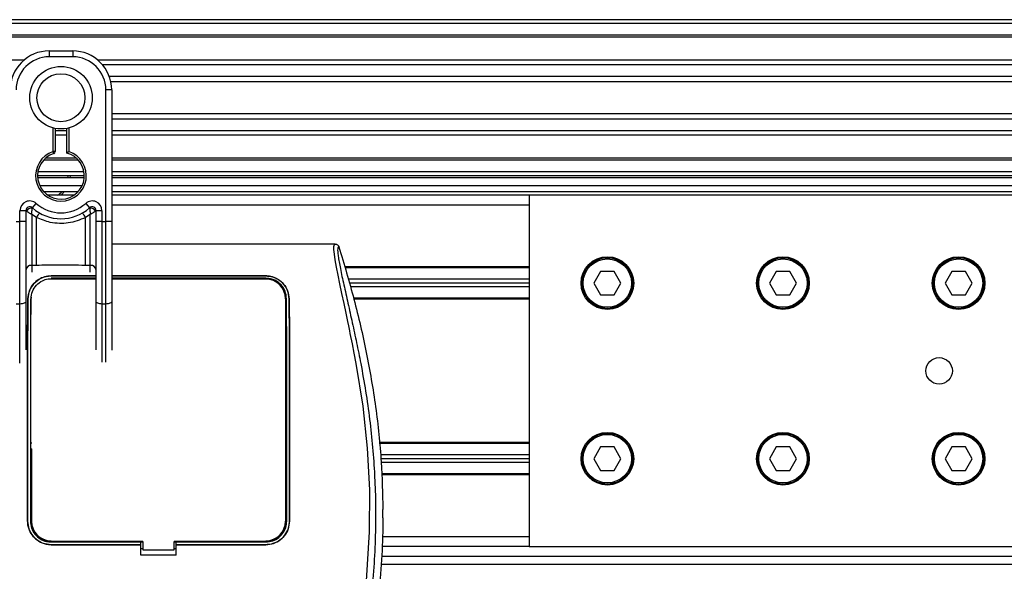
# Model space of a CAD drawing. Header units: millimetres. Extents: x 0 to 420, y 0 to 297.
# Tile 36 of 56: x 166 to 195, y 256 to 272. Entities that reach past the tile are written whole.
import ezdxf

# ---------------------------------------------------------------- set-up
doc = ezdxf.new("R2010")
doc.units = ezdxf.units.MM

msp = doc.modelspace()

# ---------------------------------------------------------------- linework, layer by layer
at = {"color": 7, "linetype": 'Continuous', "lineweight": 25}
for p, q in [((211.056, 272.4634), (63.6254, 272.4634)), ((211.056, 272.3454), (63.6254, 272.3454)), ((211.056, 271.9916), (63.6254, 271.9916)), ((211.056, 271.9314), (63.6254, 271.9314)), ((166.473, 271.5198), (167.1806, 271.5198)), ((166.473, 271.5198), (166.473, 271.3429)), ((167.1806, 271.5198), (167.1806, 271.3429)), ((165.7064, 271.2367), (108.975, 271.2367)), ((167.1806, 271.3429), (166.473, 271.3429)), ((211.056, 271.2367), (167.9472, 271.2367)), ((211.056, 271.0999), (168.083, 271.0999)), ((211.056, 270.7474), (168.2876, 270.7474)), ((211.056, 270.5881), (168.3338, 270.5881)), ((168.1832, 266.3614), (168.1832, 270.3404)), ((168.3601, 270.3404), (168.1832, 270.3404)), ((168.3601, 270.3404), (168.3601, 269.2996)), ((211.056, 269.6209), (168.3601, 269.6209)), ((211.056, 269.4616), (168.3601, 269.4616)), ((168.3601, 269.2996), (168.3601, 268.5505)), ((166.5909, 268.475), (166.5909, 269.1902)), ((166.6499, 269.177), (166.6499, 268.475)), ((167.0037, 269.1091), (166.6499, 269.1091)), ((167.0037, 268.4308), (167.0037, 269.177)), ((167.0627, 269.1902), (167.0627, 268.475)), ((211.056, 269.1091), (168.3601, 269.1091)), ((167.0037, 268.9722), (166.6499, 268.9722)), ((211.056, 268.9722), (168.3601, 268.9722)), ((166.6499, 268.475), (166.5909, 268.475)), ((166.6091, 268.4189), (166.5909, 268.475)), ((168.3601, 268.5505), (168.3601, 266.3614)), ((167.3543, 268.2174), (166.2993, 268.2174)), ((167.2935, 268.2775), (166.3601, 268.2775)), ((209.0906, 268.2775), (168.3601, 268.2775)), ((208.9037, 268.2174), (168.3601, 268.2174)), ((167.5246, 267.8635), (166.129, 267.8635)), ((208.0536, 267.8635), (168.3601, 267.8635)), ((167.5345, 267.7456), (166.1191, 267.7456)), ((167.532, 267.6866), (166.1216, 267.6866)), ((167.0391, 267.6866), (167.0416, 267.7456)), ((167.1005, 267.7456), (167.0983, 267.6866)), ((207.8281, 267.7456), (168.3601, 267.7456)), ((207.7226, 267.6866), (168.3601, 267.6866)), ((166.1835, 267.4507), (167.4701, 267.4507)), ((166.2993, 267.2738), (167.3543, 267.2738)), ((168.3601, 267.4507), (206.9279, 267.4507)), ((168.3601, 267.2738), (206.9279, 267.2738)), ((165.9619, 266.7786), (166.0798, 266.9105)), ((167.218, 267.1559), (166.4356, 267.1559)), ((167.5738, 266.9105), (167.6917, 266.7786)), ((180.9801, 267.1559), (168.3601, 267.1559)), ((180.9801, 267.1559), (180.9801, 256.5409)), ((206.9296, 267.1559), (180.9801, 267.1559)), ((165.7653, 266.6907), (165.5884, 266.6907)), ((165.5884, 266.3614), (165.5884, 266.6907)), ((165.7653, 266.6907), (165.7653, 266.3614)), ((165.7823, 266.6783), (165.7653, 266.6783)), ((167.8883, 266.6783), (167.8713, 266.6783)), ((167.8883, 266.3614), (167.8883, 266.6907)), ((168.0652, 266.6907), (167.8883, 266.6907)), ((168.0652, 266.6907), (168.0652, 266.3614)), ((180.9801, 266.861), (168.3601, 266.861)), ((165.4704, 266.3614), (165.5884, 266.3614)), ((165.7653, 266.3614), (165.5884, 266.3614)), ((165.5884, 263.8691), (165.5884, 266.3614)), ((165.7653, 266.3614), (165.7653, 263.9439)), ((166.0891, 266.4861), (165.9422, 266.5753)), ((165.9422, 266.5753), (165.9422, 265.0359)), ((166.0891, 265.0359), (166.0891, 266.4861)), ((167.7114, 266.5753), (167.5645, 266.4861)), ((167.5645, 265.0359), (167.5645, 266.4861)), ((167.7114, 265.0359), (167.7114, 266.5753)), ((168.0652, 266.3614), (167.8883, 266.3614)), ((167.8883, 263.9439), (167.8883, 266.3614)), ((168.0652, 266.3614), (168.1832, 266.3614)), ((168.0652, 266.3614), (168.0652, 263.8691)), ((168.3601, 266.3614), (168.1832, 266.3614)), ((168.1832, 263.8691), (168.1832, 266.3614)), ((168.3601, 266.3614), (168.3601, 263.9439)), ((175.1136, 265.6816), (168.3601, 265.6816)), ((166.0891, 265.0359), (165.9422, 265.0359)), ((165.9422, 265.0359), (165.9422, 264.829)), ((167.7114, 265.0359), (167.5645, 265.0359)), ((167.7114, 264.829), (167.7114, 265.0359)), ((180.9801, 264.9916), (175.4004, 264.9916)), ((180.9801, 264.9621), (175.4088, 264.9621)), ((183.1347, 264.856), (182.9304, 264.5021)), ((183.5433, 264.856), (183.1347, 264.856)), ((183.7476, 264.5021), (183.5433, 264.856)), ((188.4422, 264.856), (188.2379, 264.5021)), ((188.8508, 264.856), (188.4422, 264.856)), ((189.0551, 264.5021), (188.8508, 264.856)), ((193.7497, 264.856), (193.5454, 264.5021)), ((194.1583, 264.856), (193.7497, 264.856)), ((194.3626, 264.5021), (194.1583, 264.856)), ((166.5319, 264.7203), (167.8841, 264.7203)), ((166.5319, 264.719), (166.5319, 264.7203)), ((167.8695, 264.719), (166.5319, 264.719)), ((167.8883, 264.6485), (166.5319, 264.6485)), ((166.6102, 264.6427), (166.6108, 264.6432)), ((167.0428, 264.6432), (166.6108, 264.6432)), ((167.0428, 264.6432), (167.0434, 264.6427)), ((167.7114, 264.6348), (167.7114, 264.6427)), ((168.3601, 264.7203), (173.0189, 264.7203)), ((173.0189, 264.719), (168.3601, 264.719)), ((173.0189, 264.6485), (168.3601, 264.6485)), ((169.7065, 264.6437), (169.6971, 264.6344)), ((169.7065, 264.6437), (169.8443, 264.6437)), ((169.7065, 264.6437), (169.7065, 264.6343)), ((169.8537, 264.6343), (169.8443, 264.6437)), ((169.8443, 264.6343), (169.8443, 264.6437)), ((172.94, 264.6432), (172.508, 264.6432)), ((172.94, 264.6432), (172.9487, 264.6351)), ((173.0189, 264.719), (173.0189, 264.7203)), ((180.9801, 264.6201), (175.5067, 264.6201)), ((180.9801, 264.5021), (175.5404, 264.5021)), ((180.9801, 264.3842), (175.5742, 264.3842)), ((182.9304, 264.5021), (183.1347, 264.1483)), ((183.5433, 264.1483), (183.7476, 264.5021)), ((188.2379, 264.5021), (188.4422, 264.1483)), ((188.8508, 264.1483), (189.0551, 264.5021)), ((193.5454, 264.5021), (193.7497, 264.1483)), ((194.1583, 264.1483), (194.3626, 264.5021)), ((165.7653, 263.9439), (165.7653, 262.483)), ((165.8303, 264.0309), (165.8292, 264.0309)), ((165.9422, 264.0559), (165.9325, 264.0559)), ((167.8883, 262.4868), (167.8883, 263.9439)), ((168.3601, 263.9439), (168.3601, 262.4748)), ((173.6127, 264.0304), (173.6127, 257.3075)), ((173.7205, 264.0309), (173.7216, 264.0309)), ((180.9801, 264.0421), (175.672, 264.0421)), ((180.9801, 264.0127), (175.6804, 264.0127)), ((183.1347, 264.1483), (183.5433, 264.1483)), ((188.4422, 264.1483), (188.8508, 264.1483)), ((193.7497, 264.1483), (194.1583, 264.1483)), ((165.5884, 263.8691), (165.4704, 263.8691)), ((165.5884, 262.0798), (165.5884, 263.8691)), ((168.1832, 263.8691), (168.0652, 263.8691)), ((168.0652, 263.8691), (168.0652, 262.1157)), ((168.1832, 262.1138), (168.1832, 263.8691)), ((165.9422, 259.6664), (165.9319, 259.6664)), ((165.935, 259.4895), (165.9422, 259.4895)), ((165.9381, 259.4895), (165.9381, 257.3075)), ((180.9801, 259.6841), (176.4442, 259.6841)), ((180.9801, 259.6546), (176.4472, 259.6546)), ((183.1347, 259.5485), (182.9304, 259.1946)), ((183.5433, 259.5485), (183.1347, 259.5485)), ((183.7476, 259.1946), (183.5433, 259.5485)), ((188.4422, 259.5485), (188.2379, 259.1946)), ((188.8508, 259.5485), (188.4422, 259.5485)), ((189.0551, 259.1946), (188.8508, 259.5485)), ((193.7497, 259.5485), (193.5454, 259.1946)), ((194.1583, 259.5485), (193.7497, 259.5485)), ((194.3626, 259.1946), (194.1583, 259.5485)), ((180.9801, 259.3126), (176.4824, 259.3126)), ((180.9801, 259.1946), (176.4945, 259.1946)), ((182.9304, 259.1946), (183.1347, 258.8408)), ((183.5433, 258.8408), (183.7476, 259.1946)), ((188.2379, 259.1946), (188.4422, 258.8408)), ((188.8508, 258.8408), (189.0551, 259.1946)), ((193.5454, 259.1946), (193.7497, 258.8408)), ((194.1583, 258.8408), (194.3626, 259.1946)), ((180.9801, 259.0767), (176.5055, 259.0767)), ((180.9801, 258.7346), (176.518, 258.7346)), ((180.9801, 258.7052), (176.5191, 258.7052)), ((183.1347, 258.8408), (183.5433, 258.8408)), ((188.4422, 258.8408), (188.8508, 258.8408)), ((193.7497, 258.8408), (194.1583, 258.8408)), ((176.5572, 257.4088), (176.5572, 257.6632)), ((165.8199, 257.3075), (165.8189, 257.3075)), ((173.7309, 257.3075), (173.7319, 257.3075)), ((180.9801, 256.8357), (176.5469, 256.8357)), ((166.5319, 256.6782), (169.2447, 256.6782)), ((166.5319, 256.5958), (169.2447, 256.5958)), ((166.5319, 256.5958), (166.5319, 256.5947)), ((169.2447, 256.5947), (166.5319, 256.5947)), ((166.6231, 256.6837), (167.0305, 256.6837)), ((169.2447, 256.6833), (169.3036, 256.6833)), ((169.2447, 256.6782), (169.2447, 256.6833)), ((169.2447, 256.5958), (169.2447, 256.6782)), ((169.2447, 256.5947), (169.2447, 256.5958)), ((169.2447, 256.2743), (169.2447, 256.5947)), ((169.3036, 256.6948), (169.3036, 256.4354)), ((170.2472, 256.4354), (170.2472, 256.6948)), ((170.2472, 256.6833), (170.3062, 256.6833)), ((170.3062, 256.6782), (170.3062, 256.6833)), ((170.3062, 256.5958), (170.3062, 256.6782)), ((170.3062, 256.6782), (173.0189, 256.6782)), ((170.3062, 256.5958), (173.0189, 256.5958)), ((170.3062, 256.5947), (170.3062, 256.5958)), ((170.3062, 256.2743), (170.3062, 256.5947)), ((173.0189, 256.5947), (170.3062, 256.5947)), ((172.5203, 256.6837), (172.9278, 256.6837)), ((173.0189, 256.5958), (173.0189, 256.5947)), ((180.9801, 256.5409), (176.5312, 256.5409)), ((180.9801, 256.5409), (206.9296, 256.5409)), ((169.2447, 256.4768), (169.3036, 256.4768)), ((170.3062, 256.2743), (169.2447, 256.2743)), ((169.3036, 256.4354), (170.2472, 256.4354)), ((170.2472, 256.4768), (170.3062, 256.4768)), ((176.5207, 256.246), (203.1146, 256.246)), ((176.5022, 256.0101), (207.7226, 256.0101))]:
    msp.add_line(p, q, dxfattribs=at)
at = {"color": 7, "linetype": 'Continuous', "lineweight": 25, "flags": 128}
for points in [[(166.9382, 267.2738), (166.832, 267.1628), (166.8238, 267.1559)], [(176.0592, 255.5044), (176.1538, 256.9863), (176.158, 258.2486), (176.0914, 259.5138), (175.9547, 260.7827), (175.7467, 262.0761), (175.6884, 262.3836), (175.6321, 262.6705), (175.571, 262.9765), (175.5551, 263.0554), (175.5336, 263.1622), (175.5143, 263.2574), (175.5092, 263.2829), (175.5078, 263.29), (175.5073, 263.2922), (175.5072, 263.293), (175.5071, 263.2932), (175.5071, 263.2933), (175.5071, 263.2934), (175.5071, 263.2934), (175.5071, 263.2934), (175.5071, 263.2934), (175.5071, 263.2934), (175.5071, 263.2934), (175.4442, 263.5971), (175.3839, 263.883), (175.3184, 264.192), (175.2571, 264.4832), (175.2038, 264.7424), (175.1566, 264.9834), (175.1178, 265.2009), (175.091, 265.3801), (175.0775, 265.5174), (175.0773, 265.6106), (175.0894, 265.664), (175.1136, 265.6816)], [(166.5319, 264.6351), (167.1997, 264.635), (167.8883, 264.6348)], [(165.7653, 263.9439), (165.7619, 263.9293), (165.7518, 263.9153), (165.7355, 263.9023), (165.7135, 263.891), (165.6867, 263.8817), (165.6561, 263.8748), (165.6229, 263.8706), (165.5884, 263.8691)], [(168.0652, 263.8691), (168.0307, 263.8706), (167.9975, 263.8748), (167.9669, 263.8817), (167.9401, 263.891), (167.9181, 263.9023), (167.9018, 263.9153), (167.8917, 263.9293), (167.8883, 263.9439)], [(168.3601, 263.9439), (168.3567, 263.9293), (168.3466, 263.9153), (168.3303, 263.9023), (168.3083, 263.891), (168.2814, 263.8817), (168.2509, 263.8748), (168.2177, 263.8706), (168.1832, 263.8691)], [(169.3036, 256.6948), (168.1241, 256.6948), (166.5319, 256.6948)], [(173.0189, 256.6948), (172.3584, 256.6948), (170.2472, 256.6948)]]:
    msp.add_lwpolyline(points, dxfattribs=at)
at = {"color": 7, "linetype": 'Continuous', "lineweight": 25}
for centre, radius in [((166.8268, 270.1045), 0.9442), ((166.8268, 270.1045), 0.7263), ((183.339, 264.5021), 0.7961), ((183.339, 264.5021), 0.7666), ((183.339, 264.5021), 0.7313), ((188.6465, 264.5021), 0.7961), ((188.6465, 264.5021), 0.7666), ((188.6465, 264.5021), 0.7313), ((193.954, 264.5021), 0.7961), ((193.954, 264.5021), 0.7666), ((193.954, 264.5021), 0.7313), ((193.3643, 261.8484), 0.401), ((183.339, 259.1946), 0.7961), ((183.339, 259.1946), 0.7666), ((183.339, 259.1946), 0.7313), ((188.6465, 259.1946), 0.7961), ((188.6465, 259.1946), 0.7666), ((188.6465, 259.1946), 0.7313), ((193.954, 259.1946), 0.7961), ((193.954, 259.1946), 0.7666), ((193.954, 259.1946), 0.7313)]:
    msp.add_circle(centre, radius, dxfattribs=at)
for centre, radius, start, end in [((166.473, 270.3404), 1.1794, 90, 180), ((167.1806, 270.3404), 1.1794, 0, 90), ((166.473, 270.3404), 1.0025, 90, 180), ((167.1806, 270.3404), 1.0025, 0, 90), ((166.8268, 267.7456), 0.7666, 107.92021, 72.07979), ((166.8268, 267.7456), 0.7077, 107.92021, 75.52249), ((166.5909, 268.475), 0.059, 287.92021, 0), ((166.3339, 267.7456), 0.7077, 303.55731, 318.18969), ((165.8832, 266.6907), 0.2949, 48.18969, 180), ((166.8268, 267.7456), 1.1205, 228.18969, 311.81031), ((167.7704, 266.6907), 0.2949, 0, 131.81031), ((165.8832, 266.6907), 0.1179, 48.18969, 180), ((165.8832, 266.6907), 0.1179, 48.19069, 179.99948), ((165.9199, 266.6109), 0.1533, 75.20753, 153.90631), ((166.8268, 267.7456), 1.2974, 228.18969, 311.81031), ((166.8213, 266.1071), 0.8244, 141.32705, 152.63541), ((166.8323, 266.1071), 0.8244, 27.36459, 38.67295), ((167.7704, 266.6907), 0.1179, 0, 131.81031), ((167.7704, 266.6907), 0.1179, 0.00052, 131.80931), ((167.7337, 266.6109), 0.1533, 26.09369, 104.79247), ((165.9277, 264.8732), 0.1633, 84.88893, 173.75645), ((167.7259, 264.8732), 0.1633, 6.24355, 95.11107), ((173.0189, 264.0304), 0.5938, 0, 90), ((166.5319, 257.3075), 0.5938, 180, 270), ((173.0189, 257.3075), 0.5938, 270, 0)]:
    msp.add_arc(centre, radius, start, end, dxfattribs=at)
for points, knots in [([(167.0037, 268.4308), (167.0042, 268.4312), (167.0052, 268.4319), (167.0124, 268.4375), (167.0234, 268.4459), (167.0393, 268.4578), (167.0531, 268.4681), (167.0613, 268.4741), (167.0625, 268.4749), (167.0627, 268.475)], [0, 0, 0, 0, 0.1619499, 0.3233619, 0.4972773, 0.7062892, 0.9573608, 0.9948044, 1, 1, 1, 1]), ([(165.7823, 266.6783), (165.7786, 266.681), (165.7708, 266.6866), (165.766, 266.6902), (165.7655, 266.6906), (165.7653, 266.6907)], [0, 0, 0, 0, 0.3727547, 0.8035537, 1, 1, 1, 1]), ([(165.9422, 266.5753), (165.9419, 266.5754), (165.9415, 266.5757), (165.9408, 266.5761), (165.9401, 266.5766), (165.9389, 266.5773), (165.9372, 266.5783), (165.9345, 266.58), (165.9304, 266.5825), (165.9241, 266.5864), (165.9143, 266.5925), (165.8984, 266.6023), (165.8692, 266.6206), (165.8407, 266.6389), (165.8072, 266.661), (165.7929, 266.6709), (165.7823, 266.6783)], [0, 0, 0, 0, 0.00419055, 0.00685655, 0.01050099, 0.01608276, 0.02463309, 0.03773692, 0.0578443, 0.08879626, 0.13682222, 0.21288297, 0.34057388, 0.61171574, 0.70987367, 1, 1, 1, 1]), ([(165.9422, 266.5753), (165.9422, 266.5756), (165.9423, 266.5762), (165.9423, 266.5772), (165.9424, 266.5785), (165.9425, 266.5803), (165.9427, 266.5831), (165.9429, 266.5874), (165.9433, 266.5942), (165.944, 266.605), (165.9452, 266.6228), (165.9479, 266.6572), (165.9511, 266.6911), (165.9554, 266.7304), (165.9575, 266.7469), (165.959, 266.7591)], [0, 0, 0, 0, 0.00426596, 0.00889009, 0.01380627, 0.02144646, 0.0333306, 0.05185022, 0.08082575, 0.12657636, 0.20045088, 0.32751798, 0.61268516, 0.71115998, 1, 1, 1, 1]), ([(165.9619, 266.7786), (165.9618, 266.7784), (165.9617, 266.7779), (165.9608, 266.7724), (165.9596, 266.7633), (165.959, 266.7591)], [0, 0, 0, 0, 0.1978945, 0.6297578, 1, 1, 1, 1]), ([(167.6917, 266.7786), (167.6918, 266.7781), (167.692, 266.7772), (167.6931, 266.77), (167.6941, 266.7623), (167.6945, 266.7591)], [0, 0, 0, 0, 0.3358482, 0.72238304, 1, 1, 1, 1]), ([(167.6945, 266.7591), (167.6961, 266.7469), (167.6982, 266.7304), (167.7025, 266.6911), (167.7057, 266.6572), (167.7084, 266.6228), (167.7096, 266.605), (167.7103, 266.5942), (167.7107, 266.5874), (167.7109, 266.5831), (167.7111, 266.5803), (167.7112, 266.5785), (167.7113, 266.5772), (167.7113, 266.5762), (167.7114, 266.5756), (167.7114, 266.5753)], [0, 0, 0, 0, 0.28884, 0.3873148, 0.672482, 0.7995491, 0.8734236, 0.9191742, 0.9481498, 0.9666694, 0.9785535, 0.9861937, 0.9911099, 0.995734, 1, 1, 1, 1]), ([(167.8713, 266.6783), (167.8607, 266.6709), (167.8464, 266.661), (167.8129, 266.6389), (167.7844, 266.6206), (167.7552, 266.6023), (167.7393, 266.5925), (167.7295, 266.5864), (167.7232, 266.5825), (167.7191, 266.58), (167.7164, 266.5783), (167.7147, 266.5773), (167.7135, 266.5766), (167.7128, 266.5761), (167.7121, 266.5757), (167.7116, 266.5754), (167.7114, 266.5753)], [0, 0, 0, 0, 0.2901263, 0.3882843, 0.6594261, 0.787117, 0.8631778, 0.9112037, 0.9421557, 0.9622631, 0.9753669, 0.9839172, 0.989499, 0.9931435, 0.9958094, 1, 1, 1, 1]), ([(167.8883, 266.6907), (167.8879, 266.6904), (167.887, 266.6897), (167.8807, 266.6852), (167.8741, 266.6804), (167.8713, 266.6783)], [0, 0, 0, 0, 0.3336844, 0.7201517, 1, 1, 1, 1]), ([(167.5645, 266.4861), (167.4829, 266.4489), (167.3176, 266.3735), (167.0511, 266.3136), (166.777, 266.2984), (166.447, 266.3344), (166.2253, 266.4284), (166.0891, 266.4861)], [0, 0, 0, 0, 0.1753478, 0.3555794, 0.5310184, 0.7118811, 1, 1, 1, 1]), ([(175.2268, 265.5985), (175.218, 265.5959), (175.2005, 265.5907), (175.1881, 265.5395), (175.188, 265.4511), (175.202, 265.3203), (175.2296, 265.1494), (175.2693, 264.9435), (175.3187, 264.7083), (175.3937, 264.3665), (175.4995, 263.8977), (175.6293, 263.3086), (175.7613, 262.6941), (175.9589, 261.7227), (176.1738, 260.389), (176.3257, 258.6893), (176.3524, 256.917), (176.2332, 255.0733), (175.9564, 253.1708), (175.6267, 251.6692), (175.3335, 250.5613), (175.1322, 249.8325), (174.9362, 249.1028), (174.7626, 248.3689), (174.6183, 247.6259), (174.5938, 247.1221), (174.5815, 246.8694)], [0, 0, 0, 0, 0.0154023, 0.0306186, 0.0458978, 0.0611515, 0.0763524, 0.0916759, 0.1069667, 0.1223964, 0.1531196, 0.1841395, 0.2146453, 0.2457555, 0.3295656, 0.4129092, 0.4960821, 0.5895924, 0.6838677, 0.7780859, 0.8151003, 0.8521196, 0.8891029, 0.926018, 0.9628961, 1, 1, 1, 1]), ([(175.1136, 265.6816), (175.1261, 265.6804), (175.1512, 265.6781), (175.1848, 265.6601), (175.2122, 265.6334), (175.2219, 265.6102), (175.2268, 265.5985)], [0, 0, 0, 0, 0.2496754, 0.4993928, 0.749148, 1, 1, 1, 1]), ([(175.2268, 265.5985), (175.3834, 265.0717), (175.6969, 264.0168), (176.07, 262.4018), (176.3513, 260.7596), (176.5212, 259.1753), (176.5459, 258.14), (176.5572, 257.6632)], [0, 0, 0, 0, 0.2041389, 0.4087775, 0.6153735, 0.8228525, 1, 1, 1, 1]), ([(167.5645, 265.0359), (167.2889, 265.0412), (166.7971, 265.0507), (166.3053, 265.0404), (166.0891, 265.0359)], [0, 0, 0, 0, 0.5602827, 1, 1, 1, 1]), ([(165.8292, 264.0309), (165.8399, 264.1169), (165.8614, 264.2888), (166.0062, 264.5078), (166.2018, 264.6532), (166.3921, 264.7139), (166.4963, 264.7187), (166.5319, 264.7203)], [0, 0, 0, 0, 0.24267004, 0.4850883, 0.73180572, 0.90817203, 1, 1, 1, 1]), ([(166.5319, 264.719), (166.4639, 264.7132), (166.3281, 264.7015), (166.1431, 264.6128), (165.9829, 264.4734), (165.8596, 264.2758), (165.8401, 264.113), (165.8303, 264.0309)], [0, 0, 0, 0, 0.1743444, 0.3479637, 0.540069, 0.7679663, 1, 1, 1, 1]), ([(165.9243, 264.0303), (165.9329, 264.1046), (165.9501, 264.2536), (166.0738, 264.4457), (166.2429, 264.5746), (166.4086, 264.6292), (166.5001, 264.6336), (166.5319, 264.6351)], [0, 0, 0, 0, 0.2409648, 0.483375, 0.7285961, 0.9056857, 1, 1, 1, 1]), ([(166.6108, 264.6432), (166.6167, 264.6428), (166.6274, 264.642), (166.6363, 264.6372), (166.6402, 264.6351)], [0, 0, 0, 0, 0.5563152, 1, 1, 1, 1]), ([(167.0131, 264.635), (167.0136, 264.6354), (167.0192, 264.6398), (167.0301, 264.6426), (167.0399, 264.6431), (167.0428, 264.6432)], [0, 0, 0, 0, 0.0715985, 0.7251144, 1, 1, 1, 1]), ([(168.3601, 264.6347), (168.8636, 264.6345), (170.4166, 264.634), (171.9695, 264.6347), (173.0189, 264.6352)], [0, 0, 0, 0, 0.3242612, 1, 1, 1, 1]), ([(172.4993, 264.635), (172.5015, 264.6372), (172.5044, 264.6399), (172.5074, 264.6427), (172.508, 264.6432)], [0, 0, 0, 0, 0.7900144, 1, 1, 1, 1]), ([(172.508, 264.6432), (172.514, 264.6428), (172.5247, 264.642), (172.5336, 264.6372), (172.5376, 264.635)], [0, 0, 0, 0, 0.5532652, 1, 1, 1, 1]), ([(172.9104, 264.6351), (172.9109, 264.6355), (172.9165, 264.6398), (172.9273, 264.6426), (172.9371, 264.6431), (172.94, 264.6432)], [0, 0, 0, 0, 0.0649864, 0.7231566, 1, 1, 1, 1]), ([(173.0189, 264.7203), (173.0875, 264.7144), (173.2244, 264.7025), (173.4109, 264.6124), (173.5713, 264.4712), (173.6931, 264.2733), (173.7121, 264.1118), (173.7216, 264.0309)], [0, 0, 0, 0, 0.1760239, 0.3513633, 0.5446667, 0.7717941, 1, 1, 1, 1]), ([(173.7205, 264.0309), (173.7097, 264.117), (173.6881, 264.2892), (173.5427, 264.5082), (173.347, 264.6528), (173.1571, 264.7127), (173.0541, 264.7174), (173.0189, 264.719)], [0, 0, 0, 0, 0.2435251, 0.486787, 0.7352137, 0.9093266, 1, 1, 1, 1]), ([(173.6431, 264.0304), (173.6341, 264.1073), (173.616, 264.261), (173.4876, 264.4577), (173.3131, 264.5883), (173.1435, 264.6428), (173.0506, 264.647), (173.0189, 264.6485)], [0, 0, 0, 0, 0.2434329, 0.4866743, 0.7321625, 0.9084465, 1, 1, 1, 1]), ([(173.0189, 264.6352), (173.0775, 264.6301), (173.1934, 264.62), (173.3528, 264.5438), (173.4912, 264.4238), (173.601, 264.2497), (173.6178, 264.1056), (173.6265, 264.0303)], [0, 0, 0, 0, 0.17334583, 0.34244333, 0.53261108, 0.75610773, 1, 1, 1, 1]), ([(165.8189, 257.3075), (165.8186, 258.21), (165.8181, 259.7811), (165.8169, 261.4942), (165.8172, 262.4465), (165.818, 262.8756), (165.8206, 263.303), (165.8244, 263.6901), (165.8278, 263.9282), (165.8292, 264.0309)], [0, 0, 0, 0, 0.3999906, 0.6962732, 0.7591695, 0.8220145, 0.8864876, 0.9510188, 1, 1, 1, 1]), ([(165.8303, 264.0309), (165.8274, 263.812), (165.8215, 263.3674), (165.8182, 262.6712), (165.818, 261.9853), (165.8183, 261.0946), (165.8191, 259.5353), (165.8196, 258.1986), (165.8199, 257.3075)], [0, 0, 0, 0, 0.1036145, 0.2103949, 0.3089289, 0.4076272, 0.6050952, 1, 1, 1, 1]), ([(165.9077, 264.0304), (165.9062, 263.8113), (165.9033, 263.3666), (165.9016, 262.6704), (165.9015, 261.9844), (165.9017, 261.0939), (165.9021, 259.5349), (165.9023, 258.1985), (165.9025, 257.3075)], [0, 0, 0, 0, 0.10364528, 0.21045677, 0.30898402, 0.40767457, 0.60512675, 1, 1, 1, 1]), ([(165.9191, 257.3075), (165.9191, 257.5301), (165.9189, 258.6431), (165.9186, 260.2013), (165.9182, 261.681), (165.9182, 262.414), (165.9186, 262.8494), (165.9199, 263.2832), (165.9218, 263.679), (165.9235, 263.9233), (165.9243, 264.0303)], [0, 0, 0, 0, 0.0986626, 0.4933132, 0.6906392, 0.7544525, 0.8182172, 0.8835847, 0.9490068, 1, 1, 1, 1]), ([(173.6265, 264.0303), (173.6279, 263.8232), (173.6304, 263.4486), (173.6321, 262.8754), (173.6328, 262.1519), (173.6324, 260.9509), (173.6321, 259.274), (173.6318, 257.963), (173.6317, 257.3075)], [0, 0, 0, 0, 0.0979851, 0.177199, 0.2565766, 0.4188669, 0.7094334, 1, 1, 1, 1]), ([(173.6483, 257.3075), (173.6485, 258.2004), (173.6488, 259.6372), (173.6492, 261.3456), (173.6493, 262.2992), (173.6488, 262.845), (173.6473, 263.3882), (173.6448, 263.7737), (173.6431, 264.0304)], [0, 0, 0, 0, 0.3956918, 0.6367323, 0.7572919, 0.8181201, 0.8788623, 1, 1, 1, 1]), ([(173.7309, 257.3075), (173.7312, 258.2006), (173.7317, 259.7672), (173.7329, 261.6122), (173.7326, 262.7139), (173.7294, 263.2764), (173.7255, 263.6716), (173.7221, 263.9182), (173.7205, 264.0309)], [0, 0, 0, 0, 0.3956174, 0.694002, 0.8184956, 0.8823143, 0.9461903, 1, 1, 1, 1]), ([(173.7216, 264.0309), (173.7245, 263.8125), (173.7304, 263.3692), (173.7336, 262.6752), (173.7338, 261.99), (173.7335, 261.0984), (173.7327, 259.5375), (173.7322, 258.1995), (173.7319, 257.3075)], [0, 0, 0, 0, 0.1032014, 0.209437, 0.3080887, 0.4069063, 0.6046146, 1, 1, 1, 1]), ([(176.5572, 257.4088), (176.5504, 257.032), (176.5369, 256.2774), (176.4687, 255.5257), (176.4346, 255.1495)], [0, 0, 0, 0, 0.4994117, 1, 1, 1, 1]), ([(166.5319, 256.5947), (166.4518, 256.6026), (166.2915, 256.6184), (166.0778, 256.7413), (165.9165, 256.9223), (165.8311, 257.1227), (165.8224, 257.2551), (165.8189, 257.3075)], [0, 0, 0, 0, 0.214717, 0.4294309, 0.6442462, 0.859057, 1, 1, 1, 1]), ([(165.8199, 257.3075), (165.8278, 257.2275), (165.8436, 257.0674), (165.9665, 256.8541), (166.1472, 256.6931), (166.3473, 256.6079), (166.4795, 256.5992), (166.5319, 256.5958)], [0, 0, 0, 0, 0.2147593, 0.4295194, 0.6441992, 0.8589619, 1, 1, 1, 1]), ([(165.9025, 257.3075), (165.9094, 257.2367), (165.9234, 257.0952), (166.032, 256.9066), (166.1917, 256.7643), (166.3687, 256.6889), (166.4856, 256.6812), (166.5319, 256.6782)], [0, 0, 0, 0, 0.2147347, 0.4294696, 0.6441983, 0.8589152, 1, 1, 1, 1]), ([(165.9191, 257.3075), (165.9239, 257.2502), (165.9343, 257.124), (166.0239, 256.9452), (166.1715, 256.7983), (166.3498, 256.7097), (166.4752, 256.6995), (166.5319, 256.6948)], [0, 0, 0, 0, 0.1789442, 0.3940135, 0.6085392, 0.8229777, 1, 1, 1, 1]), ([(173.6317, 257.3075), (173.6269, 257.2502), (173.6165, 257.124), (173.5269, 256.9452), (173.3793, 256.7983), (173.201, 256.7097), (173.0756, 256.6995), (173.0189, 256.6948)], [0, 0, 0, 0, 0.1789442, 0.3940135, 0.6085391, 0.8229777, 1, 1, 1, 1]), ([(173.0189, 256.5958), (173.0989, 256.6036), (173.259, 256.6194), (173.4723, 256.7421), (173.6334, 256.9227), (173.7187, 257.1229), (173.7274, 257.2551), (173.7309, 257.3075)], [0, 0, 0, 0, 0.214724, 0.4294492, 0.6440876, 0.8589434, 1, 1, 1, 1]), ([(173.0189, 256.6782), (173.0896, 256.6851), (173.2312, 256.699), (173.4198, 256.8076), (173.5622, 256.9673), (173.6376, 257.1442), (173.6453, 257.2611), (173.6483, 257.3075)], [0, 0, 0, 0, 0.2147038, 0.4294073, 0.6441163, 0.8588365, 1, 1, 1, 1]), ([(173.7319, 257.3075), (173.724, 257.2273), (173.7082, 257.067), (173.5852, 256.8534), (173.4041, 256.6921), (173.2036, 256.6069), (173.0713, 256.5982), (173.0189, 256.5947)], [0, 0, 0, 0, 0.2147482, 0.4294936, 0.6443381, 0.859135, 1, 1, 1, 1]), ([(166.6231, 256.6837), (166.6198, 256.6865), (166.6156, 256.6902), (166.6116, 256.6939), (166.6106, 256.6948)], [0, 0, 0, 0, 0.7600897, 1, 1, 1, 1]), ([(166.6563, 256.6948), (166.6524, 256.6921), (166.6425, 256.6853), (166.6304, 256.6843), (166.6231, 256.6837)], [0, 0, 0, 0, 0.3945836, 1, 1, 1, 1]), ([(167.0305, 256.6837), (167.0238, 256.6843), (167.0117, 256.6852), (167.0015, 256.6919), (166.997, 256.6948)], [0, 0, 0, 0, 0.5523683, 1, 1, 1, 1]), ([(167.043, 256.6948), (167.0416, 256.6936), (167.0376, 256.6899), (167.0334, 256.6862), (167.0305, 256.6837)], [0, 0, 0, 0, 0.3371478, 1, 1, 1, 1]), ([(172.5203, 256.6837), (172.5171, 256.6865), (172.5128, 256.6902), (172.5088, 256.6939), (172.5078, 256.6948)], [0, 0, 0, 0, 0.7600915, 1, 1, 1, 1]), ([(172.5535, 256.6948), (172.5496, 256.6921), (172.5397, 256.6853), (172.5276, 256.6843), (172.5203, 256.6837)], [0, 0, 0, 0, 0.3945827, 1, 1, 1, 1]), ([(172.9278, 256.6837), (172.921, 256.6843), (172.9089, 256.6852), (172.8987, 256.6919), (172.8942, 256.6948)], [0, 0, 0, 0, 0.5523698, 1, 1, 1, 1]), ([(172.9402, 256.6948), (172.9388, 256.6936), (172.9348, 256.6899), (172.9306, 256.6862), (172.9278, 256.6837)], [0, 0, 0, 0, 0.3371448, 1, 1, 1, 1])]:
    msp.add_open_spline(points, degree=3, knots=knots, dxfattribs=at)

doc.saveas('drawing.dxf')
